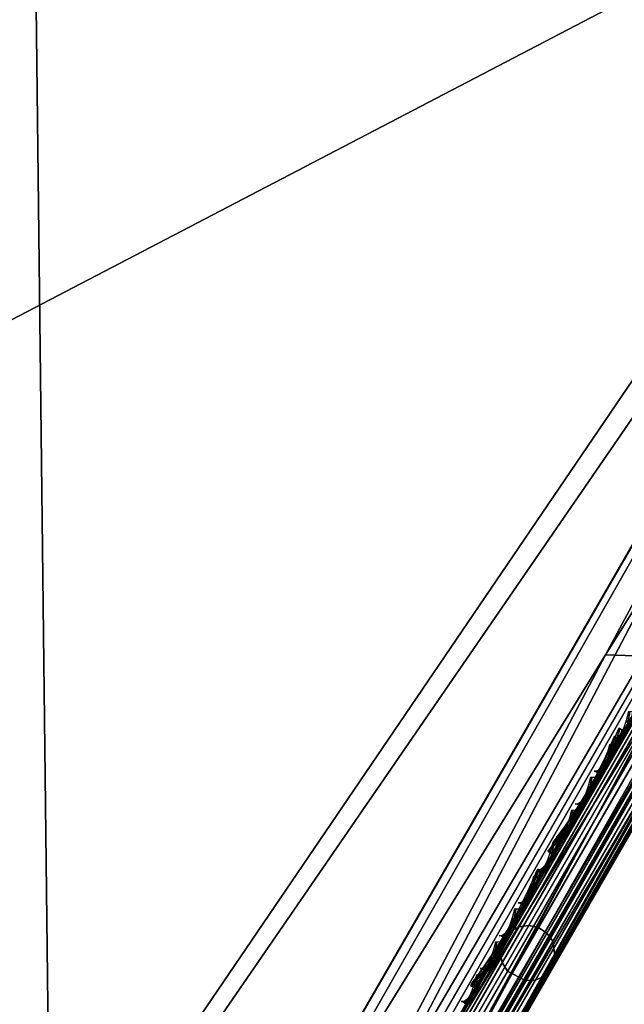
# Model space of a CAD drawing. Header units: inches. Extents: x 0 to 31.9, y -32.8 to 0.
# Tile 165 of 256: x 27.1 to 28.1, y -15.3 to -13.6. Entities that reach past the tile are written whole.
import ezdxf

# ---------------------------------------------------------------- set-up
doc = ezdxf.new("R2010")
doc.units = ezdxf.units.IN
doc.header["$LTSCALE"] = 0.03937
doc.header["$MEASUREMENT"] = 0
for name, color, linetype in [('A-FURN-3-ST', 151, 'Continuous'), ('A-FURN-3-ST-BK', 151, 'Continuous'), ('A-FURN-3-ST-SEAM', 250, 'Continuous'), ('A-FURN-3-STITCH', 15, 'Continuous')]:
    doc.layers.add(name, color=color, linetype=linetype)

msp = doc.modelspace()

# ---------------------------------------------------------------- meshes
at = {"layer": 'A-FURN-3-ST'}
mesh = msp.add_polyface(dxfattribs=at)
corners = [(29.4501, -12.742, 5.25), (18.1201, -32.3661, 5.25), (29.4211, -12.7253, 5.125), (18.0911, -32.3494, 5.125), (29.3418, -12.6795, 5.0335), (18.0119, -32.3036, 5.0335), (29.2336, -12.617, 5), (17.9036, -32.2411, 5), (29.0363, -12.9584, 17.9789), (28.9292, -13.1443, 18), (29.0835, -12.987, 17.9729), (29.0375, -13.2068, 17.9665), (29.1823, -13.0592, 17.9071), (29.1167, -13.2525, 17.875), (29.2018, -13.0773, 17.8773), (29.2256, -13.1067, 17.8092), (29.3083, -12.9877, 17.6853), (29.3124, -12.9561, 17.7564), (29.2286, -13.1257, 17.7337), (29.1457, -13.2693, 17.75), (18.2036, -31.7215, 18), (18.3119, -31.784, 17.9665), (18.3911, -31.8298, 17.875), (18.4201, -31.8465, 17.75), (16.4246, -31.4455, 5), (27.3328, -11.5763, 5), (14.9102, -30.7193, 5), (25.3951, -10.6062, 5), (23.4229, -9.708, 5), (13.3639, -30.064, 5), (21.4191, -8.8829, 5), (11.7889, -29.481, 5), (19.3862, -8.1321, 5), (10.1885, -28.9716, 5), (17.3272, -7.4567, 5), (15.2446, -6.8574, 5), (8.5662, -28.5369, 5), (13.1415, -6.3351, 5), (29.5751, -12.5255, 5.5002), (17.9951, -32.5826, 5.5), (29.5707, -12.5331, 16.9007), (17.9951, -32.5826, 16.9), (29.3817, -12.8605, 17.6069), (13.8749, -29.9301, 17.9625), (15.1595, -30.1735, 18), (13.5869, -29.5069, 18), (12.4253, -29.3711, 17.9625), (11.9851, -28.914, 18), (12.3351, -29.6206, 17.8526), (13.7742, -30.1756, 17.8526), (13.2932, -30.2417, 5.0381), (11.7265, -29.6619, 5.0381), (16.6995, -30.9122, 18), (27.0484, -12.1145, 18), (25.1309, -11.1546, 18), (23.1795, -10.2659, 18), (21.1967, -9.4496, 18), (19.1852, -8.7068, 18), (10.3575, -28.3959, 18), (17.1477, -8.0384, 18), (8.7077, -27.9539, 18), (15.0871, -7.4454, 18), (13.006, -6.9286, 18)]
mesh.append_faces([[corners[k] for k in face] for face in [(0, 1, 2), (2, 1, 3), (2, 3, 4), (4, 3, 5), (4, 5, 6), (6, 5, 7), (8, 9, 10), (10, 9, 11), (10, 11, 12), (12, 11, 13), (12, 13, 14), (14, 13, 15), (16, 17, 18), (18, 17, 15), (18, 15, 19), (19, 15, 13), (9, 20, 11), (11, 20, 21), (11, 21, 13), (13, 21, 22), (13, 22, 19), (19, 22, 23), (7, 24, 6), (6, 24, 25), (25, 24, 26), (25, 26, 27), (27, 26, 28), (28, 26, 29), (28, 29, 30), (30, 29, 31), (30, 31, 32), (32, 31, 33), (32, 33, 34), (34, 33, 35), (35, 36, 37), (0, 38, 1), (1, 38, 39), (38, 40, 39), (39, 40, 41), (41, 40, 19), (41, 19, 23), (19, 42, 16), (16, 18, 19), (43, 44, 45), (43, 45, 46), (46, 45, 47), (48, 49, 43, 46), (29, 50, 31), (31, 50, 51), (20, 9, 52), (52, 9, 53), (52, 53, 44), (44, 53, 54), (44, 54, 45), (45, 54, 55), (45, 55, 56), (45, 56, 47), (47, 56, 57), (47, 57, 58), (58, 57, 59), (60, 59, 61), (60, 61, 62)]])
at = {"layer": 'A-FURN-3-ST-BK'}
mesh = msp.add_polyface(dxfattribs=at)
corners = [(26.0922, -9.8386, 32.9659), (28.0999, -10.4414, 33), (26.2523, -9.5077, 33), (24.225, -8.9742, 32.9659), (24.3737, -8.638, 33), (24.0814, -9.299, 32.8648), (25.9375, -10.1582, 32.8648), (27.7629, -11.0807, 32.8648), (27.9285, -10.7666, 32.9659), (23.9477, -9.6012, 32.7002), (25.7935, -10.4557, 32.7002), (27.6088, -11.3731, 32.7002), (23.8286, -9.8706, 32.4776), (25.6652, -10.7209, 32.4776), (27.4714, -11.6337, 32.4776), (23.728, -10.0981, 32.2047), (25.5568, -10.9447, 32.2047), (27.3555, -11.8536, 32.2047), (23.6495, -10.2757, 31.8907), (25.4722, -11.1195, 31.8907), (27.2649, -12.0255, 31.8907), (25.1517, -11.1132, 31.5464), (27.0708, -12.074, 31.5464), (29.6205, -7.5816, 5), (25.9843, -10.0571, 5), (24.1251, -9.1964, 5), (27.1201, -16.2799, 18.6366), (25.3576, -15.3155, 18.6366), (23.5609, -14.4165, 18.6366), (28.9292, -13.1443, 18), (25.5816, -14.8898, 18), (23.7689, -13.9829, 18), (27.0484, -12.1145, 18), (21.9242, -13.1431, 18), (25.1309, -11.1546, 18), (27.6921, -11.2102, 16.9008), (27.5449, -11.1754, 17.1854), (25.8715, -10.2902, 16.9008), (25.592, -10.1976, 17.1854), (24.0203, -9.4333, 16.9008), (27.4932, -11.2724, 17.4505), (25.544, -10.2965, 17.4505), (23.5602, -9.393, 17.4505), (23.6044, -9.2923, 17.1854), (27.4113, -11.4269, 17.6781), (25.468, -10.454, 17.6781), (27.1811, -11.8628, 17.9626), (25.2542, -10.8982, 17.9626), (27.3049, -11.6283, 17.8528), (25.3692, -10.6592, 17.8528), (27.6964, -11.2023, 5.2498), (25.8754, -10.2821, 5.2498), (24.024, -9.4251, 5.2498), (27.8129, -10.9811, 5), (27.6254, -11.0237, 5.0335), (25.6667, -10.043, 5.0335), (27.5829, -11.1047, 5.1249), (25.6272, -10.1255, 5.1249), (23.6368, -9.2189, 5.1249), (23.6732, -9.135, 5.0335)]
mesh.append_faces([[corners[k] for k in face] for face in [(0, 1, 2), (0, 2, 3), (3, 2, 4), (3, 5, 6, 0), (0, 6, 7, 8), (5, 9, 10, 6), (6, 10, 11, 7), (9, 12, 13, 10), (10, 13, 14, 11), (12, 15, 16, 13), (13, 16, 17, 14), (15, 18, 19, 16), (16, 19, 20, 17), (18, 21, 19), (19, 21, 22), (19, 22, 20), (23, 24, 25), (26, 22, 27), (27, 22, 21), (27, 21, 28), (29, 30, 31), (29, 31, 32), (32, 33, 34), (35, 36, 37), (37, 36, 38), (37, 38, 39), (36, 40, 41, 38), (38, 41, 42, 43), (40, 44, 45, 41), (46, 32, 47), (47, 32, 34), (48, 46, 47, 49), (45, 44, 48, 49), (50, 35, 51), (51, 35, 37), (51, 37, 52), (52, 37, 39), (53, 54, 24), (24, 54, 55), (24, 55, 25), (54, 56, 57, 55), (55, 57, 58, 59), (50, 51, 56), (56, 51, 57), (51, 52, 57)]])
mesh = msp.add_polyface(dxfattribs=at)
corners = [(29.0098, -13.0066, 31.8491), (28.9533, -13.1046, 31.5464), (29.0604, -13.0291, 31.8463), (29.0774, -13.1387, 31.5371), (29.1957, -13.037, 31.8178), (29.2003, -13.1081, 31.5122), (29.2318, -13.026, 31.8049), (29.2935, -12.9892, 31.7755), (29.3667, -12.8624, 32.0318), (29.3077, -12.8944, 32.0709), (29.4088, -12.8136, 31.9884), (29.3387, -12.9351, 31.7429), (29.2891, -13.0209, 31.4781), (29.1402, -12.8906, 32.126), (29.1915, -12.6914, 32.3807), (29.0899, -12.8677, 32.1296), (29.2728, -12.9032, 32.0881), (29.4041, -12.7273, 32.309), (29.3708, -12.7335, 32.3299), (28.2617, -14.7065, 25.063), (28.3252, -14.6663, 25.0441), (28.2246, -14.719, 25.0714), (28.0875, -14.7145, 25.0897), (29.1399, -12.7801, 17.9164), (29.1888, -12.8055, 17.9221), (29.0366, -12.9586, 17.9788), (29.0849, -12.9851, 17.9849), (28.9292, -13.1443, 18), (29.0375, -13.2068, 18.0335), (29.1967, -13.0346, 18.0507), (29.1167, -13.2525, 18.125), (29.2221, -13.0424, 18.0805), (29.2593, -13.0482, 18.1486), (29.335, -12.8469, 18.0122), (29.3787, -12.8415, 18.0763), (29.4039, -12.8221, 18.1473), (29.2773, -13.0413, 18.224), (29.1457, -13.2693, 18.25), (29.3068, -12.844, 17.9841), (27.5471, -15.9711, 18.125), (27.4679, -15.9253, 18.0335), (29.5205, -12.6201, 18.0226), (27.5762, -15.9878, 18.25), (29.4978, -12.6594, 32.2081), (27.0708, -12.074, 31.5464), (27.1201, -16.2799, 18.6366)]
mesh.append_faces([[corners[k] for k in face] for face in [(0, 1, 2), (2, 1, 3), (2, 3, 4), (4, 3, 5), (4, 5, 6), (6, 5, 7), (6, 7, 8, 9), (10, 8, 11), (11, 8, 7), (11, 7, 12), (12, 7, 5), (13, 14, 15), (13, 15, 2), (2, 15, 0), (13, 2, 4, 16), (16, 4, 6, 9), (16, 9, 17, 18), (19, 20, 5), (5, 20, 12), (21, 5, 3), (22, 3, 1), (23, 24, 25), (25, 24, 26), (25, 26, 27), (27, 26, 28), (28, 26, 29), (28, 29, 30), (30, 29, 31), (30, 31, 32), (32, 31, 33, 34), (34, 35, 32), (32, 35, 36), (32, 36, 37), (37, 30, 32), (38, 33, 31, 29), (24, 38, 29, 26), (30, 39, 28), (28, 40, 27), (41, 12, 35), (35, 12, 36), (36, 12, 37), (37, 12, 42), (12, 43, 10), (10, 11, 12), (1, 44, 45)]])
mesh = msp.add_polyface(dxfattribs=at)
corners = [(28.9533, -13.1046, 31.5464), (27.1201, -16.2799, 18.6366), (28.0875, -14.7145, 25.0897), (27.2442, -16.314, 18.6273), (28.2246, -14.719, 25.0714), (27.3671, -16.2833, 18.6024), (28.2617, -14.7065, 25.063), (28.3252, -14.6663, 25.0441), (29.2891, -13.0209, 31.4781), (27.4559, -16.1961, 18.5683), (29.2003, -13.1081, 31.5122), (29.0774, -13.1387, 31.5371), (29.1457, -13.2693, 18.25), (27.5762, -15.9878, 18.25), (29.1167, -13.2525, 18.125), (27.5471, -15.9711, 18.125), (29.0375, -13.2068, 18.0335), (27.4679, -15.9253, 18.0335), (28.9292, -13.1443, 18), (27.3596, -15.8628, 18), (27.3511, -15.9884, 18.0194), (27.464, -16.0358, 18.0847), (27.4898, -16.0427, 18.1142), (27.5282, -16.0465, 18.1818), (27.4928, -16.1079, 18.2074), (27.447, -16.1171, 18.1453), (27.4613, -16.1625, 18.2486), (27.4088, -16.1833, 18.1952), (27.4353, -16.2075, 18.303), (27.3773, -16.2379, 18.2612), (27.4163, -16.2406, 18.3679), (27.3542, -16.278, 18.3399), (27.4051, -16.2599, 18.4398), (27.3407, -16.3014, 18.4271), (27.4025, -16.2644, 18.5149), (27.4533, -16.2006, 18.454), (27.5205, -16.0843, 18.2762), (27.4764, -16.1605, 18.3493), (27.2978, -16.0811, 18.058), (27.4178, -16.1159, 18.1181), (27.3768, -16.1872, 18.1719), (27.3429, -16.246, 18.2429)]
mesh.append_faces([[corners[k] for k in face] for face in [(0, 1, 2), (2, 1, 3), (2, 3, 4), (4, 3, 5), (4, 5, 6), (6, 5, 7), (8, 7, 9), (9, 7, 5), (6, 10, 4), (4, 11, 2), (12, 13, 14), (14, 13, 15), (16, 15, 17), (18, 17, 19), (20, 19, 17), (20, 17, 21), (21, 17, 15), (21, 15, 22), (22, 15, 23), (22, 23, 24, 25), (25, 24, 26, 27), (27, 26, 28, 29), (29, 28, 30, 31), (31, 30, 32, 33), (5, 34, 9), (9, 34, 35), (35, 34, 32), (35, 32, 30), (15, 13, 23), (23, 13, 36), (23, 36, 24), (24, 36, 26), (36, 37, 26), (26, 37, 28), (28, 37, 30), (30, 37, 35), (38, 20, 21, 39), (39, 21, 22, 25), (27, 40, 39, 25), (40, 27, 29, 41), (13, 8, 9), (13, 9, 36), (36, 9, 37), (37, 9, 35)]])
mesh = msp.add_polyface(dxfattribs=at)
corners = [(27.3027, -15.962, 18.0133), (27.3596, -15.8628, 18), (27.3511, -15.9884, 18.0194), (27.3407, -16.3014, 18.4271), (27.4051, -16.2599, 18.4398), (27.4025, -16.2644, 18.5149), (27.3376, -16.3069, 18.5181), (27.3671, -16.2833, 18.6024), (27.3001, -16.3203, 18.5195), (27.2442, -16.314, 18.6273), (27.1617, -16.3179, 18.5226), (27.1201, -16.2799, 18.6366), (27.1109, -16.2959, 18.5229), (27.1656, -16.311, 18.4091), (27.1149, -16.289, 18.4079), (27.1824, -16.2818, 18.3005), (27.1319, -16.2594, 18.2979), (27.2111, -16.2319, 18.2024), (27.161, -16.2087, 18.1986), (27.2503, -16.1637, 18.1202), (27.2006, -16.1397, 18.1153), (27.2978, -16.0811, 18.058), (27.2487, -16.056, 18.0524), (27.3768, -16.1872, 18.1719), (27.4178, -16.1159, 18.1181), (27.3429, -16.246, 18.2429), (27.3773, -16.2379, 18.2612), (27.3542, -16.278, 18.3399), (27.3181, -16.2891, 18.3277), (27.3035, -16.3143, 18.4215), (25.5816, -14.8898, 18), (25.4976, -15.0497, 18.0337), (23.7689, -13.9829, 18), (25.3576, -15.3155, 18.6366), (23.5538, -14.4318, 18.4537), (25.35, -15.3305, 18.4537), (25.3735, -15.286, 18.277), (25.425, -15.188, 18.1304), (28.9292, -13.1443, 18)]
mesh.append_faces([[corners[k] for k in face] for face in [(0, 1, 2), (3, 4, 5, 6), (6, 5, 7), (6, 7, 8), (8, 7, 9), (8, 9, 10), (10, 9, 11), (10, 11, 12), (10, 12, 13), (13, 12, 14), (13, 14, 15), (15, 14, 16), (15, 16, 17), (17, 16, 18), (17, 18, 19), (19, 18, 20), (19, 20, 21), (21, 20, 22), (21, 22, 2), (2, 22, 0), (23, 19, 21, 24), (25, 26, 27, 28), (28, 27, 3, 29), (29, 3, 6, 8), (19, 23, 25, 17), (17, 25, 28, 15), (15, 28, 29, 13), (13, 29, 8, 10), (1, 0, 30), (30, 0, 31), (30, 31, 32), (33, 34, 35), (33, 35, 12), (12, 35, 36), (12, 36, 14), (14, 36, 16), (16, 36, 37), (16, 37, 18), (18, 37, 20), (20, 37, 22), (22, 37, 31), (22, 31, 0), (12, 11, 33), (1, 30, 38)]])
at = {"layer": 'A-FURN-3-ST-SEAM'}
mesh = msp.add_polyface(dxfattribs=at)
corners = [(25.5664, -19.4586, 17.9217), (25.5706, -19.461, 17.9045), (29.1457, -13.2687, 17.9045), (29.1415, -13.2662, 17.9217), (29.2373, -13.1101, 17.8875), (29.2346, -13.105, 17.9044), (29.3026, -12.9518, 17.7915), (29.3259, -12.9534, 17.8176), (29.2343, -13.1121, 17.8701), (29.2136, -13.1061, 17.8426), (29.1444, -13.2679, 17.8868), (29.1262, -13.2574, 17.8588), (25.5692, -19.4602, 17.8868), (25.5511, -19.4497, 17.8588), (25.5218, -19.4328, 17.8505), (25.5073, -19.4244, 17.8563), (29.0824, -13.2321, 17.8563), (29.0969, -13.2405, 17.8505), (29.1695, -13.0812, 17.8401), (29.1835, -13.0905, 17.8344), (29.2584, -12.9274, 17.7891), (29.2718, -12.9376, 17.7838), (29.2432, -12.9074, 17.8137), (29.2485, -12.9169, 17.7996), (29.1586, -13.0725, 17.8512), (29.1519, -13.0654, 17.866), (29.0705, -13.2252, 17.8675), (29.0624, -13.2205, 17.8826), (25.4953, -19.4175, 17.8675), (25.4872, -19.4128, 17.8826), (21.9091, -25.6034, 17.9), (25.4842, -19.4111, 17.9), (29.0594, -13.2188, 17.9), (29.1504, -13.0611, 17.8831), (29.2433, -12.9001, 17.8298), (29.3311, -12.7551, 17.7223), (29.2819, -12.9023, 17.8737), (29.2668, -12.8971, 17.8661), (29.1703, -13.0642, 17.9214), (29.1847, -13.0708, 17.9294), (29.0756, -13.2282, 17.939), (29.0893, -13.236, 17.9472), (25.5005, -19.4205, 17.939), (25.5141, -19.4284, 17.9472), (29.2542, -12.8955, 17.8536), (29.1589, -13.0605, 17.9082), (29.0655, -13.2223, 17.9255), (25.4903, -19.4147, 17.9255), (21.9152, -25.607, 17.9255), (25.5371, -19.4416, 17.8515), (29.1122, -13.2493, 17.8515), (29.1989, -13.0991, 17.8354), (29.2873, -12.9461, 17.7847), (25.5574, -19.4534, 17.9362), (29.1325, -13.261, 17.9362), (29.2269, -13.0975, 17.9187), (25.5445, -19.4459, 17.9459), (29.1196, -13.2536, 17.9459), (29.2149, -13.0885, 17.9282), (29.3232, -12.9308, 17.8635), (29.312, -12.9203, 17.8725)]
mesh.append_faces([[corners[k] for k in face] for face in [(0, 1, 2, 3), (3, 2, 4, 5), (6, 7, 8, 9), (9, 8, 10, 11), (11, 10, 12, 13), (14, 15, 16, 17), (17, 16, 18, 19), (19, 18, 20, 21), (22, 23, 24, 25), (25, 24, 26, 27), (27, 26, 28, 29), (29, 30, 31), (29, 31, 27), (27, 31, 32), (27, 32, 25), (25, 32, 33), (25, 33, 22), (22, 33, 34), (22, 34, 35), (36, 37, 38, 39), (39, 38, 40, 41), (41, 40, 42, 43), (37, 44, 45, 38), (38, 45, 46, 40), (40, 46, 47, 42), (44, 34, 45), (45, 34, 33), (45, 33, 46), (46, 33, 32), (46, 32, 47), (47, 32, 31), (47, 31, 48), (15, 28, 26, 16), (16, 26, 24, 18), (18, 24, 23, 20), (49, 14, 17, 50), (50, 17, 19, 51), (51, 19, 21, 52), (13, 49, 50, 11), (11, 50, 51, 9), (9, 51, 52, 6), (1, 12, 10, 2), (2, 10, 8, 4), (53, 0, 3, 54), (54, 3, 5, 55), (56, 53, 54, 57), (57, 54, 55, 58), (58, 55, 59, 60), (43, 56, 57, 41), (41, 57, 58, 39), (39, 58, 60, 36)]])
mesh = msp.add_polyface(dxfattribs=at)
corners = [(29.1574, -13.0747, 31.5102), (29.1747, -13.0722, 31.5071), (27.9526, -15.189, 22.9006), (27.9352, -15.1915, 22.9037), (28.5473, -14.1314, 18.1325), (28.5592, -14.1383, 18.1437), (29.0824, -13.2321, 18.1437), (29.0705, -13.2252, 18.1325), (29.1122, -13.2493, 18.1485), (29.0969, -13.2405, 18.1495), (28.5737, -14.1466, 18.1495), (28.589, -14.1555, 18.1485), (27.9847, -15.2022, 22.8993), (27.9699, -15.1925, 22.899), (29.192, -13.0758, 31.5055), (29.2068, -13.0854, 31.5058), (29.2173, -13.0996, 31.5078), (27.9951, -15.2164, 22.9013), (28.603, -14.1636, 18.1412), (29.1262, -13.2574, 18.1412), (29.2195, -13.1409, 18.0862), (29.2192, -13.1382, 18.1038), (29.1444, -13.2679, 18.1132), (29.1457, -13.2687, 18.0955), (28.6212, -14.174, 18.1132), (28.6226, -14.1748, 18.0955), (27.9927, -15.2658, 22.9138), (27.9998, -15.2502, 22.9089), (29.222, -13.1335, 31.5155), (29.2148, -13.149, 31.5203), (29.2024, -13.1609, 31.525), (27.9802, -15.2777, 22.9185), (28.6184, -14.1724, 18.0783), (29.1415, -13.2662, 18.0783), (29.2143, -13.1403, 18.0692), (29.0756, -13.2282, 18.061), (29.0893, -13.236, 18.0528), (28.5661, -14.1422, 18.0528), (28.5524, -14.1343, 18.061), (27.906, -15.254, 22.9232), (27.9157, -15.2687, 22.9254), (29.1378, -13.1519, 31.532), (29.1281, -13.1372, 31.5297), (29.1245, -13.1202, 31.526), (27.9023, -15.237, 22.9195), (28.5423, -14.1285, 18.0745), (29.0655, -13.2223, 18.0745), (29.0594, -13.2188, 18.1), (28.5362, -14.125, 18.1), (27.4898, -15.9373, 18.1), (27.9085, -15.2122, 22.9125), (29.1306, -13.0954, 31.5191), (29.0624, -13.2205, 18.1174), (28.5392, -14.1267, 18.1174), (27.4928, -15.939, 18.1174), (27.9199, -15.1994, 22.9078), (29.142, -13.0826, 31.5143), (29.1688, -13.1684, 31.5316), (27.9467, -15.2851, 22.9251), (28.5964, -14.1598, 18.0541), (29.1196, -13.2536, 18.0541), (29.1864, -13.1677, 31.529), (27.9643, -15.2845, 22.9224), (28.6094, -14.1672, 18.0638), (29.1325, -13.261, 18.0638), (29.1909, -13.1302, 18.0452), (29.2044, -13.1366, 18.0548), (29.2028, -13.1247, 18.1316), (27.5009, -15.9437, 18.1325)]
mesh.append_faces([[corners[k] for k in face] for face in [(0, 1, 2, 3), (4, 5, 6, 7), (8, 9, 10, 11), (12, 13, 14, 15), (15, 16, 17, 12), (11, 18, 19, 8), (20, 21, 22, 23), (23, 22, 24, 25), (26, 27, 28, 29), (29, 30, 31, 26), (25, 32, 33, 23), (23, 33, 34, 20), (35, 36, 37, 38), (39, 40, 41, 42), (42, 43, 44, 39), (38, 45, 46, 35), (47, 46, 48), (48, 46, 45), (48, 45, 49), (50, 44, 51), (51, 44, 43), (52, 47, 53), (53, 47, 48), (53, 48, 54), (55, 50, 56), (56, 50, 51), (57, 41, 40, 58), (59, 37, 36, 60), (61, 57, 58, 62), (63, 59, 60, 64), (64, 60, 65, 66), (30, 61, 62, 31), (32, 63, 64, 33), (33, 64, 66, 34), (16, 28, 27, 17), (18, 24, 22, 19), (19, 22, 21, 67), (1, 14, 13, 2), (5, 10, 9, 6), (56, 0, 3, 55), (54, 68, 4, 53), (53, 4, 7, 52)]])
mesh = msp.add_polyface(dxfattribs=at)
corners = [(27.9352, -15.1915, 22.9037), (27.9526, -15.189, 22.9006), (27.3415, -16.2474, 18.5973), (27.3242, -16.2499, 18.6004), (27.4594, -16.0156, 18.142), (27.4726, -16.0203, 18.153), (27.5129, -15.9506, 18.1437), (27.5009, -15.9437, 18.1325), (28.5592, -14.1383, 18.1437), (28.5473, -14.1314, 18.1325), (28.589, -14.1555, 18.1485), (28.5737, -14.1466, 18.1495), (27.5274, -15.959, 18.1495), (27.5427, -15.9678, 18.1485), (27.4878, -16.0275, 18.1586), (27.503, -16.0366, 18.1576), (27.3736, -16.2606, 18.596), (27.3588, -16.2509, 18.5957), (27.9699, -15.1925, 22.899), (27.9847, -15.2022, 22.8993), (27.9951, -15.2164, 22.9013), (27.3841, -16.2748, 18.598), (27.5161, -16.0461, 18.1505), (27.5567, -15.9759, 18.1412), (28.603, -14.1636, 18.1412), (28.6226, -14.1748, 18.0955), (28.6212, -14.174, 18.1132), (27.5748, -15.9864, 18.1132), (27.5762, -15.9872, 18.0955), (27.3816, -16.3242, 18.6105), (27.3888, -16.3086, 18.6057), (27.9998, -15.2502, 22.9089), (27.9927, -15.2658, 22.9138), (27.9802, -15.2777, 22.9185), (27.3692, -16.3361, 18.6152), (27.572, -15.9848, 18.0783), (28.6184, -14.1724, 18.0783), (28.5524, -14.1343, 18.061), (28.5661, -14.1422, 18.0528), (27.5197, -15.9546, 18.0528), (27.5061, -15.9467, 18.061), (27.4692, -16.042, 18.0644), (27.4565, -16.0326, 18.0724), (27.2949, -16.3124, 18.6199), (27.3046, -16.3271, 18.6222), (27.9157, -15.2687, 22.9254), (27.906, -15.254, 22.9232), (27.9023, -15.237, 22.9195), (27.2913, -16.2954, 18.6163), (27.4479, -16.0241, 18.0855), (27.496, -15.9408, 18.0745), (28.5423, -14.1285, 18.0745), (27.4898, -15.9373, 18.1), (27.4447, -16.0156, 18.1104), (27.2974, -16.2705, 18.6093), (27.9085, -15.2122, 22.9125), (27.4928, -15.939, 18.1174), (28.5362, -14.125, 18.1), (27.4496, -16.0139, 18.1273), (27.3088, -16.2578, 18.6045), (27.9199, -15.1994, 22.9078), (27.9467, -15.2851, 22.9251), (27.3356, -16.3435, 18.6218), (27.5501, -15.9721, 18.0541), (28.5964, -14.1598, 18.0541), (27.9643, -15.2845, 22.9224), (27.3532, -16.3429, 18.6192), (27.563, -15.9796, 18.0638), (28.6094, -14.1672, 18.0638)]
mesh.append_faces([[corners[k] for k in face] for face in [(0, 1, 2, 3), (4, 5, 6, 7), (7, 6, 8, 9), (10, 11, 12, 13), (13, 12, 14, 15), (16, 17, 18, 19), (19, 20, 21, 16), (15, 22, 23, 13), (13, 23, 24, 10), (25, 26, 27, 28), (29, 30, 31, 32), (32, 33, 34, 29), (28, 35, 36, 25), (37, 38, 39, 40), (40, 39, 41, 42), (43, 44, 45, 46), (46, 47, 48, 43), (42, 49, 50, 40), (40, 50, 51, 37), (52, 51, 50), (52, 50, 53), (53, 50, 49), (54, 48, 55), (55, 48, 47), (56, 57, 52), (56, 52, 58), (58, 52, 53), (59, 54, 60), (60, 54, 55), (61, 45, 44, 62), (63, 39, 38, 64), (65, 61, 62, 66), (67, 63, 64, 68), (33, 65, 66, 34), (35, 67, 68, 36), (20, 31, 30, 21), (23, 27, 26, 24), (1, 18, 17, 2), (5, 14, 12, 6), (6, 12, 11, 8), (60, 0, 3, 59), (58, 4, 7, 56)]])
at = {"layer": 'A-FURN-3-STITCH'}
mesh = msp.add_polymesh((7, 4), dxfattribs=at)
for k, corner in enumerate([(28.1009, -14.8604, 24.485), (28.1034, -14.8602, 24.4847), (28.1086, -14.8599, 24.484), (28.1112, -14.8598, 24.4837), (28.1059, -14.8602, 24.5238), (28.1089, -14.8645, 24.5243), (28.114, -14.8642, 24.5236), (28.1162, -14.8596, 24.5224), (28.1107, -14.857, 24.5624), (28.1137, -14.8613, 24.563), (28.1189, -14.861, 24.5623), (28.1211, -14.8564, 24.5611), (28.1154, -14.8507, 24.6008), (28.1183, -14.855, 24.6013), (28.1235, -14.8547, 24.6006), (28.1257, -14.8501, 24.5994), (28.1197, -14.8415, 24.6385), (28.1227, -14.8457, 24.639), (28.1278, -14.8454, 24.6383), (28.13, -14.8408, 24.6371), (28.1238, -14.8292, 24.6754), (28.1268, -14.8335, 24.6759), (28.1319, -14.8332, 24.6753), (28.1341, -14.8286, 24.6741), (28.1276, -14.8141, 24.7113), (28.1302, -14.814, 24.711), (28.1353, -14.8137, 24.7103), (28.1379, -14.8135, 24.7099)]):
    mesh.set_mesh_vertex(divmod(k, 4), corner)
mesh = msp.add_polymesh((7, 4), dxfattribs=at)
for k, corner in enumerate([(28.0025, -15.0481, 18.0526), (28.0006, -15.047, 18.0512), (27.9968, -15.0449, 18.0483), (27.995, -15.0438, 18.0468), (28.0253, -15.017, 18.0463), (28.0256, -15.0172, 18.0411), (28.0219, -15.0151, 18.0382), (28.0179, -15.0127, 18.0404), (28.047, -14.9847, 18.0424), (28.0473, -14.9849, 18.0372), (28.0436, -14.9827, 18.0343), (28.0395, -14.9804, 18.0366), (28.0673, -14.9513, 18.0411), (28.0676, -14.9515, 18.0359), (28.0638, -14.9493, 18.033), (28.0598, -14.947, 18.0353), (28.086, -14.917, 18.0424), (28.0864, -14.9172, 18.0372), (28.0826, -14.9151, 18.0343), (28.0786, -14.9127, 18.0365), (28.1032, -14.8821, 18.0461), (28.1036, -14.8823, 18.0409), (28.0998, -14.8801, 18.038), (28.0958, -14.8778, 18.0403), (28.1187, -14.8468, 18.0524), (28.1169, -14.8457, 18.0509), (28.1131, -14.8435, 18.048), (28.1112, -14.8425, 18.0466)]):
    mesh.set_mesh_vertex(divmod(k, 4), corner)
mesh = msp.add_polymesh((7, 4), dxfattribs=at)
for k, corner in enumerate([(27.9863, -15.0588, 17.9558), (27.9881, -15.0599, 17.9543), (27.9919, -15.0621, 17.9514), (27.9937, -15.0632, 17.9499), (28.0092, -15.0277, 17.9615), (28.0133, -15.03, 17.9637), (28.017, -15.0322, 17.9608), (28.0166, -15.0321, 17.9556), (28.0309, -14.9953, 17.9646), (28.035, -14.9976, 17.9669), (28.0387, -14.9998, 17.964), (28.0383, -14.9997, 17.9588), (28.0512, -14.9619, 17.9652), (28.0553, -14.9642, 17.9675), (28.059, -14.9664, 17.9646), (28.0586, -14.9663, 17.9594), (28.07, -14.9276, 17.9633), (28.0741, -14.9299, 17.9656), (28.0778, -14.9321, 17.9627), (28.0774, -14.932, 17.9575), (28.0871, -14.8928, 17.9589), (28.0912, -14.8951, 17.9611), (28.0949, -14.8973, 17.9582), (28.0945, -14.8972, 17.953), (28.1025, -14.8575, 17.9519), (28.1044, -14.8586, 17.9505), (28.1081, -14.8608, 17.9476), (28.11, -14.8619, 17.9461)]):
    mesh.set_mesh_vertex(divmod(k, 4), corner)
mesh = msp.add_polymesh((7, 4), dxfattribs=at)
for k, corner in enumerate([(28.0675, -14.9181, 24.2503), (28.0701, -14.918, 24.2499), (28.0753, -14.9177, 24.2493), (28.0778, -14.9175, 24.2489), (28.0726, -14.918, 24.2891), (28.0755, -14.9222, 24.2896), (28.0807, -14.9219, 24.2889), (28.0829, -14.9174, 24.2877), (28.0774, -14.9147, 24.3277), (28.0804, -14.919, 24.3282), (28.0855, -14.9187, 24.3276), (28.0877, -14.9141, 24.3264), (28.082, -14.9085, 24.366), (28.085, -14.9127, 24.3666), (28.0901, -14.9124, 24.3659), (28.0923, -14.9078, 24.3647), (28.0864, -14.8992, 24.4038), (28.0893, -14.9034, 24.4043), (28.0945, -14.9031, 24.4036), (28.0967, -14.8986, 24.4024), (28.0905, -14.887, 24.4407), (28.0934, -14.8912, 24.4412), (28.0986, -14.8909, 24.4405), (28.1008, -14.8863, 24.4393), (28.0943, -14.8719, 24.4766), (28.0968, -14.8718, 24.4762), (28.102, -14.8715, 24.4756), (28.1046, -14.8713, 24.4752)]):
    mesh.set_mesh_vertex(divmod(k, 4), corner)
mesh = msp.add_polymesh((7, 4), dxfattribs=at)
for k, corner in enumerate([(28.0342, -14.9759, 24.0156), (28.0368, -14.9757, 24.0152), (28.0419, -14.9754, 24.0145), (28.0445, -14.9753, 24.0142), (28.0392, -14.9757, 24.0543), (28.0422, -14.98, 24.0549), (28.0473, -14.9797, 24.0542), (28.0495, -14.9751, 24.053), (28.0441, -14.9725, 24.093), (28.047, -14.9767, 24.0935), (28.0522, -14.9764, 24.0928), (28.0544, -14.9719, 24.0916), (28.0487, -14.9662, 24.1313), (28.0517, -14.9704, 24.1318), (28.0568, -14.9701, 24.1312), (28.059, -14.9656, 24.13), (28.0531, -14.9569, 24.169), (28.056, -14.9612, 24.1696), (28.0612, -14.9609, 24.1689), (28.0634, -14.9563, 24.1677), (28.0571, -14.9447, 24.206), (28.0601, -14.9489, 24.2065), (28.0653, -14.9486, 24.2058), (28.0675, -14.9441, 24.2046), (28.0609, -14.9296, 24.2418), (28.0635, -14.9295, 24.2415), (28.0687, -14.9292, 24.2408), (28.0712, -14.929, 24.2405)]):
    mesh.set_mesh_vertex(divmod(k, 4), corner)
mesh = msp.add_polymesh((7, 4), dxfattribs=at)
for k, corner in enumerate([(28.0009, -15.0336, 23.7808), (28.0034, -15.0334, 23.7805), (28.0086, -15.0331, 23.7798), (28.0112, -15.033, 23.7795), (28.0059, -15.0334, 23.8196), (28.0089, -15.0377, 23.8201), (28.014, -15.0374, 23.8195), (28.0162, -15.0328, 23.8183), (28.0108, -15.0302, 23.8583), (28.0137, -15.0345, 23.8588), (28.0189, -15.0342, 23.8581), (28.0211, -15.0296, 23.8569), (28.0154, -15.0239, 23.8966), (28.0183, -15.0282, 23.8971), (28.0235, -15.0279, 23.8964), (28.0257, -15.0233, 23.8952), (28.0197, -15.0146, 23.9343), (28.0227, -15.0189, 23.9348), (28.0278, -15.0186, 23.9342), (28.03, -15.014, 23.933), (28.0238, -15.0024, 23.9712), (28.0268, -15.0067, 23.9718), (28.0319, -15.0064, 23.9711), (28.0341, -15.0018, 23.9699), (28.0276, -14.9873, 24.0071), (28.0302, -14.9872, 24.0068), (28.0353, -14.9869, 24.0061), (28.0379, -14.9867, 24.0058)]):
    mesh.set_mesh_vertex(divmod(k, 4), corner)
mesh = msp.add_polymesh((7, 4), dxfattribs=at)
for k, corner in enumerate([(27.9675, -15.0913, 23.5461), (27.9701, -15.0912, 23.5458), (27.9753, -15.0909, 23.5451), (27.9778, -15.0907, 23.5448), (27.9726, -15.0912, 23.5849), (27.9755, -15.0954, 23.5854), (27.9807, -15.0951, 23.5847), (27.9829, -15.0906, 23.5835), (27.9774, -15.0879, 23.6235), (27.9804, -15.0922, 23.6241), (27.9855, -15.0919, 23.6234), (27.9877, -15.0873, 23.6222), (27.982, -15.0817, 23.6619), (27.985, -15.0859, 23.6624), (27.9901, -15.0856, 23.6617), (27.9924, -15.081, 23.6605), (27.9864, -15.0724, 23.6996), (27.9894, -15.0766, 23.7001), (27.9945, -15.0763, 23.6994), (27.9967, -15.0718, 23.6983), (27.9905, -15.0601, 23.7365), (27.9934, -15.0644, 23.737), (27.9986, -15.0641, 23.7364), (28.0008, -15.0595, 23.7352), (27.9943, -15.0451, 23.7724), (27.9968, -15.045, 23.7721), (28.002, -15.0446, 23.7714), (28.0046, -15.0444, 23.771)]):
    mesh.set_mesh_vertex(divmod(k, 4), corner)
mesh = msp.add_polymesh((7, 4), dxfattribs=at)
for k, corner in enumerate([(27.8598, -15.2952, 18.0526), (27.8579, -15.2942, 18.0512), (27.8542, -15.292, 18.0483), (27.8523, -15.2909, 18.0468), (27.8826, -15.2642, 18.0463), (27.883, -15.2644, 18.0411), (27.8792, -15.2622, 18.0382), (27.8752, -15.2599, 18.0404), (27.9043, -15.2318, 18.0424), (27.9046, -15.232, 18.0372), (27.9009, -15.2299, 18.0343), (27.8968, -15.2275, 18.0366), (27.9246, -15.1984, 18.0411), (27.9249, -15.1986, 18.0359), (27.9212, -15.1965, 18.033), (27.9171, -15.1941, 18.0353), (27.9434, -15.1642, 18.0424), (27.9437, -15.1644, 18.0372), (27.9399, -15.1622, 18.0343), (27.9359, -15.1599, 18.0365), (27.9605, -15.1293, 18.0461), (27.9609, -15.1294, 18.0409), (27.9571, -15.1273, 18.038), (27.9531, -15.1249, 18.0403), (27.976, -15.0939, 18.0524), (27.9742, -15.0928, 18.0509), (27.9704, -15.0907, 18.048), (27.9686, -15.0896, 18.0466)]):
    mesh.set_mesh_vertex(divmod(k, 4), corner)
mesh = msp.add_polymesh((7, 4), dxfattribs=at)
for k, corner in enumerate([(27.8505, -15.294, 17.9558), (27.8524, -15.2951, 17.9543), (27.8561, -15.2973, 17.9514), (27.858, -15.2984, 17.9499), (27.8735, -15.2628, 17.9615), (27.8775, -15.2651, 17.9637), (27.8813, -15.2673, 17.9608), (27.8809, -15.2672, 17.9556), (27.8951, -15.2304, 17.9646), (27.8992, -15.2328, 17.9669), (27.9029, -15.2349, 17.964), (27.9026, -15.2348, 17.9588), (27.9154, -15.197, 17.9652), (27.9195, -15.1993, 17.9675), (27.9232, -15.2015, 17.9646), (27.9229, -15.2014, 17.9594), (27.9342, -15.1628, 17.9633), (27.9383, -15.1651, 17.9656), (27.942, -15.1673, 17.9627), (27.9416, -15.1672, 17.9575), (27.9514, -15.1279, 17.9589), (27.9554, -15.1302, 17.9611), (27.9591, -15.1324, 17.9582), (27.9588, -15.1323, 17.953), (27.9668, -15.0927, 17.9519), (27.9687, -15.0938, 17.9505), (27.9724, -15.096, 17.9476), (27.9742, -15.0971, 17.9461)]):
    mesh.set_mesh_vertex(divmod(k, 4), corner)
mesh = msp.add_polymesh((7, 4), dxfattribs=at)
for k, corner in enumerate([(27.9342, -15.1491, 23.3114), (27.9368, -15.1489, 23.311), (27.9419, -15.1486, 23.3104), (27.9445, -15.1485, 23.31), (27.9392, -15.1489, 23.3502), (27.9422, -15.1532, 23.3507), (27.9474, -15.1528, 23.35), (27.9496, -15.1483, 23.3488), (27.9441, -15.1457, 23.3888), (27.947, -15.1499, 23.3893), (27.9522, -15.1496, 23.3887), (27.9544, -15.145, 23.3875), (27.9487, -15.1394, 23.4271), (27.9517, -15.1436, 23.4277), (27.9568, -15.1433, 23.427), (27.959, -15.1388, 23.4258), (27.9531, -15.1301, 23.4649), (27.956, -15.1344, 23.4654), (27.9612, -15.1341, 23.4647), (27.9634, -15.1295, 23.4635), (27.9572, -15.1179, 23.5018), (27.9601, -15.1221, 23.5023), (27.9653, -15.1218, 23.5016), (27.9675, -15.1173, 23.5004), (27.9609, -15.1028, 23.5377), (27.9635, -15.1027, 23.5373), (27.9687, -15.1024, 23.5367), (27.9712, -15.1022, 23.5363)]):
    mesh.set_mesh_vertex(divmod(k, 4), corner)
mesh = msp.add_polymesh((7, 4), dxfattribs=at)
for k, corner in enumerate([(27.9009, -15.2068, 23.0767), (27.9035, -15.2066, 23.0763), (27.9086, -15.2063, 23.0756), (27.9112, -15.2062, 23.0753), (27.9059, -15.2066, 23.1154), (27.9089, -15.2109, 23.116), (27.914, -15.2106, 23.1153), (27.9162, -15.206, 23.1141), (27.9108, -15.2034, 23.1541), (27.9137, -15.2076, 23.1546), (27.9189, -15.2073, 23.1539), (27.9211, -15.2028, 23.1528), (27.9154, -15.1971, 23.1924), (27.9183, -15.2014, 23.1929), (27.9235, -15.2011, 23.1923), (27.9257, -15.1965, 23.1911), (27.9197, -15.1878, 23.2301), (27.9227, -15.1921, 23.2307), (27.9278, -15.1918, 23.23), (27.9301, -15.1872, 23.2288), (27.9238, -15.1756, 23.2671), (27.9268, -15.1799, 23.2676), (27.9319, -15.1796, 23.2669), (27.9341, -15.175, 23.2657), (27.9276, -15.1605, 23.3029), (27.9302, -15.1604, 23.3026), (27.9353, -15.1601, 23.3019), (27.9379, -15.1599, 23.3016)]):
    mesh.set_mesh_vertex(divmod(k, 4), corner)
mesh = msp.add_polymesh((7, 4), dxfattribs=at)
for k, corner in enumerate([(27.8675, -15.2645, 22.8419), (27.8701, -15.2644, 22.8416), (27.8753, -15.264, 22.8409), (27.8779, -15.2639, 22.8406), (27.8726, -15.2644, 22.8807), (27.8755, -15.2686, 22.8812), (27.8807, -15.2683, 22.8806), (27.8829, -15.2637, 22.8794), (27.8774, -15.2611, 22.9194), (27.8804, -15.2654, 22.9199), (27.8855, -15.2651, 22.9192), (27.8877, -15.2605, 22.918), (27.882, -15.2548, 22.9577), (27.885, -15.2591, 22.9582), (27.8902, -15.2588, 22.9575), (27.8924, -15.2542, 22.9563), (27.8864, -15.2456, 22.9954), (27.8894, -15.2498, 22.9959), (27.8945, -15.2495, 22.9953), (27.8967, -15.245, 22.9941), (27.8905, -15.2333, 23.0323), (27.8934, -15.2376, 23.0329), (27.8986, -15.2373, 23.0322), (27.9008, -15.2327, 23.031), (27.8943, -15.2182, 23.0682), (27.8969, -15.2181, 23.0679), (27.902, -15.2178, 23.0672), (27.9046, -15.2176, 23.0669)]):
    mesh.set_mesh_vertex(divmod(k, 4), corner)
mesh = msp.add_polymesh((7, 4), dxfattribs=at)
for k, corner in enumerate([(27.8342, -15.3223, 22.6072), (27.8368, -15.3221, 22.6069), (27.8419, -15.3218, 22.6062), (27.8445, -15.3217, 22.6059), (27.8393, -15.3221, 22.646), (27.8422, -15.3263, 22.6465), (27.8474, -15.326, 22.6458), (27.8496, -15.3215, 22.6446), (27.8441, -15.3189, 22.6847), (27.847, -15.3231, 22.6852), (27.8522, -15.3228, 22.6845), (27.8544, -15.3182, 22.6833), (27.8487, -15.3126, 22.723), (27.8517, -15.3168, 22.7235), (27.8568, -15.3165, 22.7228), (27.859, -15.312, 22.7216), (27.8531, -15.3033, 22.7607), (27.856, -15.3076, 22.7612), (27.8612, -15.3072, 22.7606), (27.8634, -15.3027, 22.7594), (27.8572, -15.2911, 22.7976), (27.8601, -15.2953, 22.7981), (27.8653, -15.295, 22.7975), (27.8675, -15.2905, 22.7963), (27.8609, -15.276, 22.8335), (27.8635, -15.2759, 22.8332), (27.8687, -15.2756, 22.8325), (27.8713, -15.2754, 22.8321)]):
    mesh.set_mesh_vertex(divmod(k, 4), corner)

doc.saveas('drawing.dxf')
